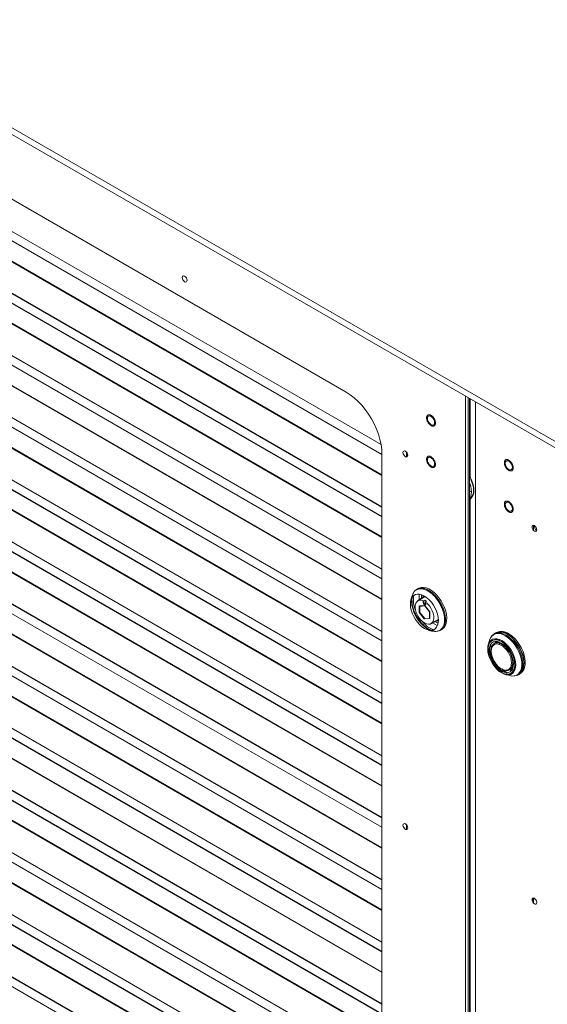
# Paper-space layout '_Isometric' of a CAD drawing. Header units: millimetres. Extents: x -1342 to 1339, y -551 to 2740.
# Tile 27 of 90: x -491 to -179, y 738 to 1320. Entities that reach past the tile are written whole.
import ezdxf

# ---------------------------------------------------------------- set-up
doc = ezdxf.new("R2010")
doc.units = ezdxf.units.MM

psp = doc.layouts.new('_Isometric')

# ---------------------------------------------------------------- linework, layer by layer
at = {"color": 144, "linetype": 'Continuous', "lineweight": 18}
for p, q in [((-988.54, 1540.57), (514.77, 672.73)), ((-988.54, 1536.68), (514.77, 668.84)), ((-298.06, 1099.76), (-701.11, 1332.44)), ((-277.38, 1068.78), (-720.62, 1324.66)), ((-722.32, 1320.07), (-276.85, 1062.9)), ((-722.32, 1271.01), (-276.85, 1013.85)), ((-276.85, 994.96), (-722.32, 1252.13)), ((-722.32, 1246.55), (-276.85, 989.38)), ((-276.85, 977.23), (-722.32, 1234.4)), ((-722.32, 1234.26), (-276.85, 977.09)), ((-276.85, 958.2), (-722.32, 1215.37)), ((-722.32, 1209.79), (-276.85, 952.63)), ((-276.85, 921.44), (-722.32, 1178.61)), ((-722.32, 1160.74), (-276.85, 903.57)), ((-276.85, 884.69), (-722.32, 1141.85)), ((-276.85, 866.95), (-722.32, 1124.12)), ((-722.32, 1099.52), (-276.85, 842.35)), ((-227.42, -3.69), (-227.42, 1097.3)), ((-225.97, -2.85), (-225.97, 1096.46)), ((-225.01, -2.3), (-225.01, 1095.91)), ((-225.01, 1095.71), (-224.62, 1095.49)), ((-224.62, 1049.96), (-224.62, 1095.68)), ((-225.01, 1091.41), (-224.62, 1091.18)), ((-221.62, 1093.95), (-221.62, -7.04)), ((-276.85, 830.19), (-722.32, 1087.36)), ((-722.32, 1087.22), (-276.85, 830.06)), ((-224.62, 1078.34), (-225.01, 1078.57)), ((-225.01, 1078.4), (-224.62, 1078.17)), ((-225.01, 1078.4), (-224.62, 1078.17)), ((-225.01, 1069.9), (-224.62, 1069.68)), ((-225.01, 1068.41), (-224.62, 1068.18)), ((-722.32, 1062.76), (-276.85, 805.59)), ((-276.85, 95.42), (-276.85, 1063.02)), ((-225.01, 1058.14), (-224.62, 1057.91)), ((-225.01, 1057.77), (-224.62, 1057.54)), ((-276.85, 793.44), (-722.32, 1050.61)), ((-225.01, 1047.68), (-224.16, 1048.17)), ((-224.16, 1037.14), (-225.01, 1036.65)), ((-276.85, 774.41), (-722.32, 1031.58)), ((-225.01, 1035.66), (-224.62, 1035.88)), ((-225.01, 1033.15), (-224.62, 1032.92)), ((-225.01, 1031.65), (-224.62, 1031.43)), ((-224.62, 6.78), (-224.62, 1035.88)), ((-225.01, 1029.09), (-224.62, 1028.86)), ((-225.01, 1022.2), (-224.62, 1021.97)), ((-187.23, 1020.54), (-187.78, 1020.86)), ((-187.23, 1020.98), (-187.23, 1017.92)), ((-276.85, 756.68), (-722.32, 1013.85)), ((-722.32, 1013.71), (-276.85, 756.54)), ((-225.01, 1017.89), (-224.62, 1017.66)), ((-225.01, 1017.72), (-224.62, 1017.49)), ((-225.01, 1004.88), (-224.62, 1004.66)), ((-225.01, 1004.88), (-224.62, 1004.66)), ((-225.01, 1002.27), (-224.62, 1002.04)), ((-225.01, 1002.27), (-224.62, 1002.04)), ((-225.01, 1001.39), (-224.62, 1001.17)), ((-225.01, 1000.58), (-224.62, 1000.35)), ((-225.01, 996.98), (-224.62, 996.76)), ((-225.01, 996.17), (-224.62, 995.94)), ((-225.01, 994.7), (-224.62, 994.47)), ((-225.01, 985.44), (-224.62, 985.21)), ((-255.44, 983.63), (-256.23, 983.17)), ((-254.84, 980.14), (-254.84, 976.81)), ((-253.39, 977.65), (-253.39, 979.9)), ((-252.72, 979.49), (-252.39, 978.24)), ((-244.42, 978.2), (-245.86, 979.03)), ((-225.01, 981.13), (-224.62, 980.91)), ((-722.32, 976.95), (-276.85, 719.78)), ((-259.31, 977.52), (-259.41, 976.46)), ((-259, 978.23), (-259.13, 976.76)), ((-254.45, 973.24), (-254.45, 969.43)), ((-251.56, 976.66), (-252.12, 976.33)), ((-252.12, 976.33), (-252.12, 975.1)), ((-251.06, 975.21), (-252.01, 974.66)), ((-251.71, 973.52), (-248.78, 969.88)), ((-251.08, 974.33), (-251.06, 974.48)), ((-250.49, 976.05), (-251.06, 975.72)), ((-251.06, 975.54), (-251.06, 974.32)), ((-254.45, 969.43), (-251.59, 965.87)), ((-248.79, 969.88), (-248.79, 966.01)), ((-240.63, 969.98), (-240.63, 971.64)), ((-225.01, 968.12), (-224.62, 967.9)), ((-248.73, 965.87), (-251.73, 965.6)), ((-247.04, 963.3), (-244.16, 961.64)), ((-243.65, 963.02), (-245.59, 964.14)), ((-276.85, 700.9), (-722.32, 958.06)), ((-242.23, 958.92), (-241.44, 959.38)), ((-225.01, 959.63), (-224.62, 959.4)), ((-225.01, 958.13), (-224.62, 957.91)), ((-209.01, 957.64), (-209.72, 957.23)), ((-722.32, 952.49), (-276.85, 695.32)), ((-213.34, 952.83), (-214.03, 950.32)), ((-212.42, 952.96), (-212.55, 952.17)), ((-209.22, 951.74), (-210.4, 951.06)), ((-209.86, 952.31), (-209.86, 951.55)), ((-209.79, 951.59), (-209.79, 952.32)), ((-209.15, 952.32), (-209.15, 951.96)), ((-209.12, 951.98), (-209.12, 952.32)), ((-208.24, 953.67), (-209.09, 953.18)), ((-207.67, 953.5), (-207.67, 952.83)), ((-225.01, 944.37), (-224.62, 944.15)), ((-225.01, 944.2), (-224.62, 943.98)), ((-276.85, 683.16), (-722.32, 940.33)), ((-199.69, 938.07), (-200.36, 938.32)), ((-203.86, 932.7), (-201.34, 932.05)), ((-201.4, 935.47), (-200.22, 936.16)), ((-200.71, 935.7), (-200.05, 935.32)), ((-200.01, 935.38), (-200.64, 935.74)), ((-198.87, 935.29), (-199.4, 935.27)), ((-199.06, 935.21), (-198.76, 935.39)), ((-198.68, 935.38), (-198.92, 935.52)), ((-198.06, 936.04), (-198.91, 935.55)), ((-198.76, 935.39), (-198.28, 935.39)), ((-195.72, 932.98), (-195.01, 933.39)), ((-225.01, 931.37), (-224.62, 931.14)), ((-225.01, 927.88), (-224.62, 927.65)), ((-225.01, 927.06), (-224.62, 926.83)), ((-276.85, 664.14), (-722.32, 921.31)), ((-225.01, 922.87), (-224.62, 922.65)), ((-225.01, 921.38), (-224.62, 921.15)), ((-722.32, 903.43), (-276.85, 646.27)), ((-225.01, 907.61), (-224.62, 907.39)), ((-225.01, 907.45), (-224.62, 907.22)), ((-225.01, 894.61), (-224.62, 894.38)), ((-225.01, 894.61), (-224.62, 894.38)), ((-224.62, 888.99), (-225.01, 889.21)), ((-225.01, 886.11), (-224.62, 885.89)), ((-225.01, 884.62), (-224.62, 884.39)), ((-225.01, 884.18), (-224.62, 883.95)), ((-225.01, 883.56), (-224.62, 883.34)), ((-225.01, 882.26), (-224.62, 882.03)), ((-722.32, 878.97), (-276.85, 621.8)), ((-225.01, 879.05), (-224.62, 878.82)), ((-225.01, 873.67), (-224.62, 873.44)), ((-225.01, 870.86), (-224.62, 870.63)), ((-224.62, 857.79), (-225.01, 858.02)), ((-225.01, 857.85), (-224.62, 857.62)), ((-225.01, 857.85), (-224.62, 857.62)), ((-224.62, 854.41), (-225.01, 854.63)), ((-225.01, 854.49), (-224.62, 854.27)), ((-225.01, 853.88), (-224.62, 853.65)), ((-225.01, 853.21), (-224.62, 852.98)), ((-225.01, 849.8), (-224.62, 849.57)), ((-225.01, 846.65), (-224.62, 846.42)), ((-262.44, 843.07), (-262.44, 840.92)), ((-225.01, 838.33), (-224.62, 838.11)), ((-225.01, 837.66), (-224.62, 837.44)), ((-225.01, 837.05), (-224.62, 836.82)), ((-225.01, 834.1), (-224.62, 833.87)), ((-224.62, 821.04), (-225.01, 821.26)), ((-225.01, 821.09), (-224.62, 820.87)), ((-225.01, 818.48), (-224.62, 818.25)), ((-225.01, 814.88), (-224.62, 814.65)), ((-225.01, 812.81), (-224.62, 812.58)), ((-225.01, 811.89), (-224.62, 811.66)), ((-225.01, 811.1), (-224.62, 810.88)), ((-224.62, 810.47), (-225.01, 810.69)), ((-225.01, 810.65), (-224.62, 810.43)), ((-225.01, 802.14), (-224.62, 801.91)), ((-225.01, 801.65), (-224.62, 801.42)), ((-225.01, 800.89), (-224.62, 800.67)), ((-225.01, 798.45), (-224.62, 798.22)), ((-188.12, 799.79), (-187.23, 799.28)), ((-187.23, 799.45), (-188.08, 799.94)), ((-187.23, 800.51), (-187.23, 797.46)), ((-225.01, 797.34), (-224.62, 797.11)), ((-224.62, 784.28), (-225.01, 784.5)), ((-224.62, 778.71), (-225.01, 778.94)), ((-225.01, 778.12), (-224.62, 777.9)), ((-225.01, 776.05), (-224.62, 775.82)), ((-225.01, 774.53), (-224.62, 774.31)), ((-225.01, 774.15), (-224.62, 773.92)), ((-225.01, 773.9), (-224.62, 773.67)), ((-225.01, 773.9), (-224.62, 773.68)), ((-225.01, 765.38), (-224.62, 765.15)), ((-225.01, 764.89), (-224.62, 764.66)), ((-225.01, 764.14), (-224.62, 763.91)), ((-225.01, 761.83), (-224.62, 761.6)), ((-225.01, 761.83), (-224.62, 761.6)), ((-225.01, 760.58), (-224.62, 760.36)), ((-224.62, 747.52), (-225.01, 747.74)), ((-225.01, 747.58), (-224.62, 747.35)), ((-225.01, 744.09), (-224.62, 743.86)), ((-225.01, 743.27), (-224.62, 743.04)), ((-224.62, 741.95), (-225.01, 742.18)), ((-224.62, 740.05), (-225.01, 740.28)), ((-225.01, 739.29), (-224.62, 739.06)), ((-225.01, 738.37), (-224.62, 738.14)), ((-225.01, 738.37), (-224.62, 738.14))]:
    psp.add_line(p, q, dxfattribs=at)
at = {"color": 7, "linetype": 'Continuous', "lineweight": 25}
for p, q in [((-276.85, 1050.74), (-722.32, 1307.91)), ((-722.32, 1307.77), (-276.85, 1050.6)), ((-276.85, 1031.72), (-722.32, 1288.89)), ((-722.32, 1283.31), (-276.85, 1026.14)), ((-276.85, 1013.98), (-722.32, 1271.15)), ((-276.85, 940.47), (-722.32, 1197.64)), ((-722.32, 1197.5), (-276.85, 940.33)), ((-722.32, 1173.04), (-276.85, 915.87)), ((-276.85, 903.71), (-722.32, 1160.88)), ((-722.32, 1136.28), (-276.85, 879.11)), ((-722.32, 1123.98), (-276.85, 866.81)), ((-276.85, 847.93), (-722.32, 1105.1)), ((-225.01, 1094.9), (-224.62, 1094.67)), ((-225.01, 1091.24), (-224.62, 1091.01)), ((-276.85, 811.17), (-722.32, 1068.34)), ((-262.44, 1063.62), (-262.44, 1061.38)), ((-225.01, 1058.95), (-224.62, 1058.73)), ((-722.32, 1050.47), (-276.85, 793.3)), ((-722.32, 1026), (-276.85, 768.84)), ((-225.01, 1021.38), (-224.62, 1021.15)), ((-224.62, 1004.83), (-225.01, 1005.05)), ((-224.62, 1002.21), (-225.01, 1002.44)), ((-276.85, 737.65), (-722.32, 994.82)), ((-722.32, 989.25), (-276.85, 732.08)), ((-225.01, 984.62), (-224.62, 984.4)), ((-259.06, 979.24), (-259.75, 976.72)), ((-251.3, 978.86), (-255.63, 976.36)), ((-276.85, 719.92), (-722.32, 977.09)), ((-254.74, 973.34), (-251.73, 973.61)), ((-254.74, 969.34), (-254.74, 973.34)), ((-254.51, 973.23), (-251.68, 973.48)), ((-252.4, 975.1), (-252.4, 976.31)), ((-251.73, 973.61), (-248.73, 969.87)), ((-251.73, 965.6), (-254.74, 969.34)), ((-248.73, 969.87), (-248.73, 965.87)), ((-224.62, 968.07), (-225.01, 968.29)), ((-225.01, 968.12), (-224.62, 967.9)), ((-247.83, 962.85), (-243.5, 965.35)), ((-249.58, 959.1), (-247.05, 958.44)), ((-209.76, 957.21), (-210.56, 956.73)), ((-208.63, 952.26), (-210.12, 951.4)), ((-206.97, 953.22), (-207.66, 952.82)), ((-225.01, 948.68), (-224.62, 948.45)), ((-225.01, 947.86), (-224.62, 947.64)), ((-722.32, 940.19), (-276.85, 683.02)), ((-200.97, 935.55), (-199.48, 936.41)), ((-198.51, 936.97), (-197.82, 937.37)), ((-196.57, 932.5), (-195.76, 932.96)), ((-722.32, 915.73), (-276.85, 658.56)), ((-225.01, 911.92), (-224.62, 911.7)), ((-225.01, 911.1), (-224.62, 910.88)), ((-276.85, 646.4), (-722.32, 903.57)), ((-224.62, 894.55), (-225.01, 894.78)), ((-225.01, 888.23), (-224.62, 888)), ((-276.85, 627.38), (-722.32, 884.55)), ((-225.01, 873.8), (-224.62, 873.58)), ((-225.01, 870.69), (-224.62, 870.46)), ((-225.01, 844.96), (-224.62, 844.73)), ((-225.01, 833.93), (-224.62, 833.7)), ((-225.01, 821.09), (-224.62, 820.87)), ((-224.62, 813.57), (-225.01, 813.79)), ((-225.01, 810.66), (-224.62, 810.43)), ((-225.01, 802.14), (-224.62, 801.91)), ((-225.01, 798.59), (-224.62, 798.36)), ((-188.12, 799.79), (-187.23, 799.28)), ((-225.01, 797.17), (-224.62, 796.95)), ((-225.01, 784.33), (-224.62, 784.11)), ((-225.01, 780.84), (-224.62, 780.62)), ((-225.01, 780.03), (-224.62, 779.8)), ((-224.62, 776.81), (-225.01, 777.03)), ((-225.01, 775.13), (-224.62, 774.9)), ((-225.01, 774.96), (-224.62, 774.73)), ((-225.01, 765.38), (-224.62, 765.15)), ((-225.01, 747.58), (-224.62, 747.35)), ((-225.01, 741.19), (-224.62, 740.97))]:
    psp.add_line(p, q, dxfattribs=at)
at = {"color": 144, "linetype": 'Continuous', "lineweight": 18, "flags": 128}
for points in [[(-392.11, 1165.94), (-392.21, 1166.62), (-392.52, 1167.33), (-392.98, 1167.95), (-393.52, 1168.39), (-394.06, 1168.57), (-394.52, 1168.48), (-394.83, 1168.13), (-394.93, 1167.57), (-394.83, 1166.88), (-394.52, 1166.18), (-394.06, 1165.56), (-393.52, 1165.12), (-392.98, 1164.93), (-392.52, 1165.02), (-392.21, 1165.37), (-392.11, 1165.94)], [(-298.06, 1099.76), (-295.69, 1098.24), (-293.34, 1096.42), (-291.05, 1094.34), (-288.86, 1092.02), (-286.77, 1089.49), (-284.83, 1086.78), (-283.06, 1083.93), (-281.48, 1080.97), (-280.1, 1077.93), (-278.95, 1074.86), (-278.04, 1071.8), (-277.38, 1068.78), (-276.98, 1065.84), (-276.85, 1063.02)], [(-249.98, 1084.25), (-249.85, 1085.02), (-249.48, 1085.54), (-248.92, 1085.76), (-248.22, 1085.65), (-247.49, 1085.23), (-246.79, 1084.54), (-246.23, 1083.67), (-245.86, 1082.72), (-245.73, 1081.8), (-245.86, 1081.04), (-246.23, 1080.52), (-246.79, 1080.29), (-247.49, 1080.4), (-248.22, 1080.83), (-248.92, 1081.52), (-249.48, 1082.39), (-249.85, 1083.34), (-249.98, 1084.25)], [(-261.61, 1062.39), (-261.72, 1063.08), (-262.02, 1063.78), (-262.48, 1064.4), (-263.02, 1064.84), (-263.56, 1065.03), (-264.02, 1064.94), (-264.33, 1064.59), (-264.44, 1064.02), (-264.33, 1063.34), (-264.02, 1062.63), (-263.56, 1062.01), (-263.02, 1061.57), (-262.48, 1061.39), (-262.02, 1061.47), (-261.72, 1061.83), (-261.61, 1062.39)], [(-249.98, 1059.76), (-249.85, 1060.52), (-249.48, 1061.05), (-248.92, 1061.27), (-248.22, 1061.16), (-247.49, 1060.73), (-246.79, 1060.04), (-246.23, 1059.17), (-245.86, 1058.22), (-245.73, 1057.31), (-245.86, 1056.54), (-246.23, 1056.02), (-246.79, 1055.8), (-247.49, 1055.91), (-248.22, 1056.33), (-248.92, 1057.02), (-249.48, 1057.9), (-249.85, 1058.85), (-249.98, 1059.76)], [(-199.77, 1055.27), (-199.9, 1056.18), (-200.27, 1057.13), (-200.83, 1058), (-201.53, 1058.7), (-202.26, 1059.12), (-202.95, 1059.23), (-203.52, 1059.01), (-203.89, 1058.48), (-204.02, 1057.72), (-203.89, 1056.81), (-203.52, 1055.86), (-202.95, 1054.99), (-202.26, 1054.3), (-201.53, 1053.87), (-200.83, 1053.76), (-200.27, 1053.98), (-199.9, 1054.51), (-199.77, 1055.27)], [(-225.01, 1036.97), (-224.9, 1037.13), (-224.38, 1038.18), (-224.06, 1039.44), (-223.95, 1040.86), (-224.06, 1042.4), (-224.38, 1044.02), (-224.9, 1045.68), (-225.01, 1045.97)], [(-199.77, 1030.77), (-199.9, 1031.69), (-200.27, 1032.64), (-200.83, 1033.51), (-201.53, 1034.2), (-202.26, 1034.62), (-202.95, 1034.73), (-203.52, 1034.51), (-203.89, 1033.99), (-204.02, 1033.22), (-203.89, 1032.31), (-203.52, 1031.36), (-202.95, 1030.49), (-202.26, 1029.8), (-201.53, 1029.37), (-200.83, 1029.27), (-200.27, 1029.49), (-199.9, 1030.01), (-199.77, 1030.77)], [(-188.14, 1019.98), (-188.03, 1020.54), (-187.73, 1020.89), (-187.27, 1020.98), (-186.73, 1020.8), (-186.19, 1020.36), (-185.73, 1019.74), (-185.42, 1019.03), (-185.31, 1018.35), (-185.42, 1017.78), (-185.73, 1017.43), (-186.19, 1017.34), (-186.73, 1017.53), (-187.27, 1017.97), (-187.73, 1018.59), (-188.03, 1019.29), (-188.14, 1019.98)], [(-251.77, 960.02), (-250.33, 959.34), (-248.94, 958.96), (-247.63, 958.91), (-246.45, 959.19), (-245.43, 959.78), (-244.6, 960.66), (-243.99, 961.82), (-243.61, 963.22), (-243.49, 964.8), (-243.61, 966.54), (-243.99, 968.36), (-244.6, 970.22), (-245.43, 972.07), (-246.45, 973.84), (-247.63, 975.47), (-248.94, 976.93), (-250.33, 978.17), (-251.77, 979.14), (-253.21, 979.83), (-254.6, 980.2), (-255.91, 980.25), (-257.09, 979.98), (-258.11, 979.39), (-258.94, 978.5), (-259.55, 977.34), (-259.92, 975.95), (-260.05, 974.36), (-259.92, 972.63), (-259.55, 970.8), (-258.94, 968.94), (-258.11, 967.1), (-257.09, 965.33), (-255.91, 963.69), (-254.6, 962.23), (-253.21, 961), (-251.77, 960.02)], [(-241.44, 959.38), (-241.3, 959.46), (-240.3, 960.31), (-239.5, 961.44), (-238.94, 962.83), (-238.62, 964.45), (-238.55, 966.25), (-238.74, 968.19), (-239.19, 970.21), (-239.87, 972.27), (-240.78, 974.31), (-241.88, 976.27), (-243.15, 978.11), (-244.56, 979.78), (-246.08, 981.23), (-247.65, 982.44), (-249.24, 983.36), (-250.81, 983.97), (-252.32, 984.26), (-253.74, 984.22), (-255.01, 983.85), (-256.11, 983.16), (-256.34, 982.96)], [(-252.3, 978.28), (-252.36, 978.73), (-252.42, 979.49)], [(-251.06, 975.54), (-249.9, 974.56), (-248.83, 973.35), (-247.9, 971.97), (-247.14, 970.47), (-246.59, 968.94), (-246.28, 967.44), (-246.23, 966.04), (-246.43, 964.8), (-246.87, 963.79), (-247.54, 963.04), (-248.41, 962.6), (-249.43, 962.49), (-250.55, 962.7), (-251.73, 963.24), (-252.91, 964.06), (-254.04, 965.15), (-255.06, 966.44), (-255.92, 967.88), (-256.59, 969.4), (-257.04, 970.93), (-257.24, 972.39), (-257.18, 973.73), (-256.87, 974.88), (-256.33, 975.78), (-255.57, 976.4), (-254.63, 976.7), (-253.56, 976.67), (-252.4, 976.31)], [(-251.06, 974.32), (-251.11, 974.05), (-251.26, 973.89), (-251.48, 973.84), (-251.73, 973.93), (-251.99, 974.14), (-252.21, 974.43), (-252.35, 974.77), (-252.4, 975.1)], [(-252.12, 975.1), (-252.08, 974.84), (-251.97, 974.57), (-251.79, 974.34), (-251.59, 974.18), (-251.39, 974.11), (-251.22, 974.14)], [(-243.51, 964.07), (-244.14, 964.5), (-244.5, 964.77)], [(-248.44, 960.07), (-246.86, 959.3), (-246.49, 959.17)], [(-242.65, 958.89), (-242.5, 958.93), (-242.26, 959.01)], [(-203.92, 955.69), (-205.49, 956.45), (-207.02, 956.89), (-208.46, 957.02), (-209.79, 956.81), (-210.97, 956.29), (-211.96, 955.46), (-212.74, 954.34), (-213.3, 952.96), (-213.34, 952.83)], [(-212.06, 955.34), (-211.66, 955.83), (-210.66, 956.67), (-209.47, 957.2), (-208.12, 957.41), (-206.66, 957.29), (-205.11, 956.83), (-203.52, 956.07)], [(-210.78, 956.4), (-210.39, 956.76), (-210.15, 956.95)], [(-209.76, 957.21), (-209.28, 957.45), (-208.01, 957.82), (-206.6, 957.86), (-205.09, 957.57), (-203.52, 956.96), (-201.92, 956.04), (-200.35, 954.84), (-198.84, 953.38), (-197.43, 951.71), (-196.15, 949.87), (-195.05, 947.91), (-194.15, 945.87), (-193.46, 943.82), (-193.02, 941.79), (-192.83, 939.86), (-192.89, 938.05), (-193.21, 936.44), (-193.78, 935.04), (-194.57, 933.91), (-195.58, 933.07), (-195.76, 932.96)], [(-195.01, 933.39), (-194.87, 933.47), (-193.87, 934.32), (-193.07, 935.45), (-192.5, 936.84), (-192.18, 938.46), (-192.12, 940.26), (-192.31, 942.2), (-192.76, 944.22), (-193.44, 946.28), (-194.34, 948.32), (-195.45, 950.28), (-196.72, 952.12), (-198.13, 953.79), (-199.64, 955.25), (-201.22, 956.45), (-202.81, 957.37), (-204.38, 957.98), (-205.89, 958.27), (-207.3, 958.23), (-208.58, 957.86), (-209.01, 957.64)], [(-201.34, 932.05), (-200.1, 931.83), (-198.7, 931.87), (-197.45, 932.23), (-196.36, 932.91), (-195.47, 933.89), (-194.79, 935.14), (-194.36, 936.63), (-194.17, 938.32), (-194.23, 940.17), (-194.54, 942.13), (-195.1, 944.15), (-195.89, 946.18), (-196.88, 948.16), (-198.06, 950.04), (-199.39, 951.78), (-200.83, 953.32), (-202.36, 954.64), (-203.92, 955.69)], [(-203.52, 956.07), (-201.94, 955), (-200.39, 953.67), (-198.93, 952.1), (-197.58, 950.34), (-196.39, 948.44), (-195.38, 946.43), (-194.59, 944.38), (-194.02, 942.33), (-193.7, 940.35), (-193.64, 938.48), (-193.83, 936.76), (-194.27, 935.25), (-194.96, 933.98), (-195.86, 932.99), (-196.96, 932.3), (-198.24, 931.93), (-198.53, 931.9)], [(-206.04, 952.75), (-204.61, 951.77), (-203.21, 950.54), (-201.9, 949.08), (-200.72, 947.44), (-199.7, 945.67), (-198.87, 943.83), (-198.26, 941.97), (-197.89, 940.14), (-197.76, 938.41), (-197.89, 936.82), (-198.26, 935.43), (-198.87, 934.27), (-199.7, 933.38), (-200.72, 932.79), (-201.9, 932.52), (-203.21, 932.57), (-204.61, 932.94), (-206.04, 933.63), (-207.48, 934.6), (-208.88, 935.84), (-210.18, 937.3), (-211.37, 938.94), (-212.39, 940.7), (-213.21, 942.55), (-213.82, 944.41), (-214.2, 946.23), (-214.32, 947.97), (-214.2, 949.55), (-213.82, 950.95), (-213.21, 952.11), (-212.39, 952.99), (-211.37, 953.58), (-210.18, 953.86), (-208.88, 953.81), (-207.48, 953.43), (-206.04, 952.75)], [(-206.25, 952.16), (-207.66, 952.82), (-209.02, 953.18), (-210.29, 953.2), (-211.44, 952.9), (-212.41, 952.29), (-213.19, 951.38), (-213.74, 950.2), (-214.06, 948.79), (-214.12, 947.2), (-213.93, 945.47), (-213.5, 943.67), (-212.83, 941.85), (-211.95, 940.07), (-210.88, 938.38), (-209.67, 936.85), (-208.35, 935.51), (-206.96, 934.42), (-205.55, 933.6), (-204.16, 933.09), (-202.84, 932.9), (-201.63, 933.04), (-200.56, 933.5), (-199.68, 934.26), (-199.01, 935.31), (-198.58, 936.61), (-198.39, 938.12), (-198.45, 939.78), (-198.77, 941.55), (-199.32, 943.37), (-200.1, 945.18), (-201.07, 946.92), (-202.22, 948.54), (-203.49, 949.98), (-204.85, 951.2), (-206.25, 952.16)], [(-213.61, 951.44), (-213.62, 951.37), (-213.68, 950.37)], [(-199.08, 938.92), (-199.21, 937.43), (-199.59, 936.14), (-200.22, 935.1), (-201.06, 934.35), (-202.09, 933.91), (-203.27, 933.8), (-204.56, 934.03), (-205.91, 934.59), (-207.28, 935.45), (-208.6, 936.59), (-209.84, 937.96), (-210.95, 939.51), (-211.9, 941.2), (-212.63, 942.95), (-213.14, 944.71), (-213.4, 946.4), (-213.4, 947.98), (-213.14, 949.38), (-212.63, 950.55), (-211.9, 951.45), (-210.95, 952.04), (-209.84, 952.31), (-208.6, 952.25), (-207.28, 951.86), (-205.91, 951.15), (-204.56, 950.14), (-203.27, 948.88), (-202.09, 947.41), (-201.06, 945.79), (-200.22, 944.06), (-199.59, 942.3), (-199.21, 940.57), (-199.08, 938.92)], [(-213.4, 951.01), (-213.34, 951.69), (-213.31, 951.97)], [(-200.24, 939.6), (-200.38, 941.11), (-200.76, 942.72), (-201.39, 944.34), (-202.23, 945.9), (-203.25, 947.34), (-204.4, 948.59), (-205.63, 949.6), (-206.88, 950.33), (-208.11, 950.74), (-209.26, 950.81), (-210.28, 950.54), (-211.12, 949.95), (-211.75, 949.06), (-212.13, 947.9), (-212.27, 946.53), (-212.13, 945.02), (-211.75, 943.41), (-211.12, 941.79), (-210.28, 940.23), (-209.26, 938.79), (-208.11, 937.54), (-206.88, 936.53), (-205.63, 935.8), (-204.4, 935.39), (-203.25, 935.32), (-202.23, 935.59), (-201.39, 936.18), (-200.76, 937.07), (-200.38, 938.23), (-200.24, 939.6)], [(-212.26, 946.73), (-212.23, 947.67), (-211.97, 948.97), (-211.47, 950.05), (-210.73, 950.84), (-209.8, 951.33), (-208.7, 951.48), (-207.5, 951.3), (-206.22, 950.79), (-204.94, 949.98), (-203.69, 948.88), (-202.54, 947.56), (-201.52, 946.06), (-200.68, 944.45), (-200.05, 942.79), (-199.67, 941.15), (-199.54, 939.6), (-199.54, 939.6)], [(-209.29, 953.86), (-209.54, 953.53), (-209.73, 953.23)], [(-207.41, 950.54), (-207.33, 951.12), (-207.3, 951.25)], [(-206.15, 949.94), (-206.09, 950.25), (-205.98, 950.66)], [(-199.54, 939.6), (-199.67, 938.19), (-200.05, 936.99), (-200.68, 936.06), (-201.52, 935.41), (-202.54, 935.09), (-203.69, 935.1), (-204.94, 935.45), (-206.08, 936.03)], [(-199.54, 939.51), (-199.95, 939.61), (-200.25, 939.72)], [(-202.93, 933.8), (-204.31, 934.74), (-205.51, 935.75)], [(-203.65, 932.98), (-203.14, 932.72), (-202.68, 932.51)], [(-202.07, 932.5), (-202.73, 932.8), (-202.94, 932.9)], [(-200.77, 932.77), (-201.13, 932.91), (-201.52, 933.07)], [(-196.18, 932.75), (-196.77, 932.53), (-196.97, 932.48)], [(-261.61, 841.92), (-261.72, 842.61), (-262.02, 843.32), (-262.48, 843.94), (-263.02, 844.37), (-263.56, 844.56), (-264.02, 844.47), (-264.33, 844.12), (-264.44, 843.56), (-264.33, 842.87), (-264.02, 842.16), (-263.56, 841.54), (-263.02, 841.11), (-262.48, 840.92), (-262.02, 841.01), (-261.72, 841.36), (-261.61, 841.92)], [(-188.14, 799.51), (-188.03, 800.08), (-187.73, 800.43), (-187.27, 800.52), (-186.73, 800.33), (-186.19, 799.89), (-185.73, 799.27), (-185.42, 798.57), (-185.31, 797.88), (-185.42, 797.32), (-185.73, 796.96), (-186.19, 796.88), (-186.73, 797.06), (-187.27, 797.5), (-187.73, 798.12), (-188.03, 798.83), (-188.14, 799.51)]]:
    psp.add_lwpolyline(points, dxfattribs=at)
at = {"color": 7, "linetype": 'Continuous', "lineweight": 25, "flags": 128}
for points in [[(-224.16, 1037.14), (-223.45, 1037.97), (-222.93, 1039.02), (-222.61, 1040.28), (-222.5, 1041.69), (-222.61, 1043.24), (-222.93, 1044.86), (-223.45, 1046.52), (-224.16, 1048.17)], [(-210.15, 956.95), (-210.39, 956.76), (-210.78, 956.4)], [(-195.72, 932.98), (-195.58, 933.07), (-194.57, 933.91), (-193.78, 935.04), (-193.21, 936.44), (-192.89, 938.05), (-192.83, 939.86), (-193.02, 941.79), (-193.46, 943.82), (-194.15, 945.87), (-195.05, 947.91), (-196.15, 949.87), (-197.43, 951.71), (-198.84, 953.38), (-200.35, 954.84), (-201.92, 956.04), (-203.52, 956.96), (-205.09, 957.57), (-206.6, 957.86), (-208.01, 957.82), (-209.28, 957.45), (-209.72, 957.23)], [(-205.51, 935.75), (-204.31, 934.74), (-202.93, 933.8)], [(-201.52, 933.07), (-201.13, 932.91), (-200.77, 932.77)], [(-199.19, 934.97), (-198.84, 934.99), (-198.43, 935.04)], [(-196.97, 932.48), (-196.77, 932.53), (-196.18, 932.75)]]:
    psp.add_lwpolyline(points, dxfattribs=at)
at = {"color": 144, "linetype": 'Continuous', "lineweight": 18}
for centre, radius, start, end in [((-220.47, 1050.07), 4.16, 181.58949, 207.21513), ((-223.26, 1046.99), 6.18, 253.48631, 263.54056), ((-222.99, 1036), 1.64, 135.85627, 184.03674), ((-179.22, 1023.5), 8.39, 197.4786, 222.51602), ((-241.65, 977.13), 16.65, 172.28917, 203.56546), ((-254.52, 973.5), 0.272, 216.16175, 271.19367), ((-251.59, 973.6), 0.147, 176.13654, 215.74382), ((-254.68, 970.01), 7.34, 55.21998, 64.78539), ((-251.03, 974.4), 0.0873, 110.78342, 249.21658), ((-254.85, 970.13), 0.803, 277.7374, 299.13436), ((-248.75, 969.94), 0.0704, 237.79831, 285.41311), ((-238.75, 976), 18.65, 217.72791, 238.66899), ((-251.4, 965.6), 0.333, 125.12386, 179.6237), ((-248.54, 966.03), 0.244, 182.514, 220.5912), ((-196.05, 951.01), 16.57, 181.49605, 192.6734), ((-208.15, 947.93), 3.92, 54.81462, 139.19412), ((-205.92, 950.97), 4.27, 137.88654, 148.13957), ((-191.4, 951.64), 22.45, 191.05848, 228.93615), ((-191.31, 951.69), 22.22, 187.88798, 232.10664), ((-202.99, 938.99), 3.92, 280.80257, 5.17795)]:
    psp.add_arc(centre, radius, start, end, dxfattribs=at)
at = {"color": 7, "linetype": 'Continuous', "lineweight": 25}
for centre, radius, start, end in [((-252.26, 975.37), 0.307, 242.60967, 297.39033), ((-196.05, 951.01), 16.57, 181.49605, 192.6734), ((-199.24, 939.41), 4.27, 271.85471, 282.10843)]:
    psp.add_arc(centre, radius, start, end, dxfattribs=at)
at = {"color": 144, "linetype": 'Continuous', "lineweight": 18}
for points, knots in [([(-245.25, 1081.52), (-245.25, 1081.58), (-245.25, 1081.69), (-245.26, 1081.86), (-245.28, 1082.03), (-245.3, 1082.2), (-245.34, 1082.38), (-245.38, 1082.56), (-245.44, 1082.79), (-245.53, 1083.08), (-245.67, 1083.42), (-245.83, 1083.76), (-246.07, 1084.21), (-246.41, 1084.73), (-246.88, 1085.28), (-247.36, 1085.72), (-247.86, 1086.06), (-248.35, 1086.29), (-248.83, 1086.41), (-249.3, 1086.4), (-249.64, 1086.27), (-249.88, 1086.1), (-250.04, 1085.94), (-250.18, 1085.76), (-250.28, 1085.55), (-250.37, 1085.32), (-250.42, 1085.08), (-250.46, 1084.82), (-250.46, 1084.63), (-250.46, 1084.53)], [0, 0, 0, 0, 0.017277, 0.03443, 0.05151, 0.068566, 0.085649, 0.10281, 0.120098, 0.152252, 0.184451, 0.217289, 0.250174, 0.315809, 0.38008, 0.440024, 0.500014, 0.559959, 0.619949, 0.68422, 0.749855, 0.782693, 0.815578, 0.847732, 0.879931, 0.910075, 0.939954, 0.969839, 1, 1, 1, 1]), ([(-250.46, 1084.53), (-250.46, 1084.48), (-250.46, 1084.37), (-250.45, 1084.2), (-250.43, 1084.03), (-250.41, 1083.86), (-250.37, 1083.68), (-250.33, 1083.5), (-250.27, 1083.27), (-250.18, 1082.98), (-250.04, 1082.64), (-249.88, 1082.3), (-249.64, 1081.85), (-249.3, 1081.32), (-248.83, 1080.78), (-248.35, 1080.33), (-247.86, 1080), (-247.36, 1079.77), (-246.88, 1079.65), (-246.41, 1079.66), (-246.07, 1079.79), (-245.83, 1079.95), (-245.67, 1080.11), (-245.53, 1080.3), (-245.43, 1080.51), (-245.35, 1080.74), (-245.29, 1080.98), (-245.25, 1081.24), (-245.25, 1081.43), (-245.25, 1081.52)], [0, 0, 0, 0, 0.017277, 0.03443, 0.05151, 0.068566, 0.085649, 0.10281, 0.120098, 0.152252, 0.184451, 0.217289, 0.250174, 0.315809, 0.38008, 0.440024, 0.500014, 0.559959, 0.619949, 0.68422, 0.749855, 0.782693, 0.815578, 0.847732, 0.879931, 0.910075, 0.939954, 0.969839, 1, 1, 1, 1]), ([(-262.13, 1063.94), (-262.18, 1063.91), (-262.32, 1063.82), (-262.43, 1063.7), (-262.46, 1063.57), (-262.33, 1063.45), (-262.12, 1063.32), (-261.93, 1063.21), (-261.81, 1063.14), (-261.72, 1063.09)], [0, 0, 0, 0, 0.085685, 0.258326, 0.453841, 0.679407, 0.841518, 0.876349, 1, 1, 1, 1]), ([(-245.25, 1057.03), (-245.25, 1057.08), (-245.25, 1057.19), (-245.26, 1057.36), (-245.28, 1057.53), (-245.3, 1057.7), (-245.34, 1057.88), (-245.38, 1058.06), (-245.44, 1058.29), (-245.53, 1058.58), (-245.67, 1058.92), (-245.83, 1059.26), (-246.07, 1059.71), (-246.41, 1060.24), (-246.88, 1060.78), (-247.36, 1061.23), (-247.86, 1061.56), (-248.35, 1061.79), (-248.83, 1061.91), (-249.3, 1061.9), (-249.64, 1061.78), (-249.88, 1061.61), (-250.04, 1061.45), (-250.18, 1061.26), (-250.28, 1061.05), (-250.37, 1060.82), (-250.42, 1060.58), (-250.46, 1060.32), (-250.46, 1060.13), (-250.46, 1060.04)], [0, 0, 0, 0, 0.017277, 0.03443, 0.05151, 0.068566, 0.085649, 0.10281, 0.120098, 0.152252, 0.184451, 0.217289, 0.250174, 0.315809, 0.38008, 0.440024, 0.500014, 0.559959, 0.619949, 0.68422, 0.749855, 0.782693, 0.815578, 0.847732, 0.879931, 0.910075, 0.939954, 0.969839, 1, 1, 1, 1]), ([(-250.46, 1060.04), (-250.46, 1059.98), (-250.46, 1059.87), (-250.45, 1059.71), (-250.43, 1059.53), (-250.41, 1059.36), (-250.37, 1059.18), (-250.33, 1059.01), (-250.27, 1058.77), (-250.18, 1058.48), (-250.04, 1058.14), (-249.88, 1057.8), (-249.64, 1057.35), (-249.3, 1056.83), (-248.83, 1056.28), (-248.35, 1055.84), (-247.86, 1055.5), (-247.36, 1055.27), (-246.88, 1055.15), (-246.41, 1055.16), (-246.07, 1055.29), (-245.83, 1055.46), (-245.67, 1055.62), (-245.53, 1055.8), (-245.43, 1056.01), (-245.35, 1056.24), (-245.29, 1056.49), (-245.25, 1056.75), (-245.25, 1056.93), (-245.25, 1057.03)], [0, 0, 0, 0, 0.017277, 0.03443, 0.05151, 0.068566, 0.085649, 0.10281, 0.120098, 0.152252, 0.184451, 0.217289, 0.250174, 0.315809, 0.38008, 0.440024, 0.500014, 0.559959, 0.619949, 0.68422, 0.749855, 0.782693, 0.815578, 0.847732, 0.879931, 0.910075, 0.939954, 0.969839, 1, 1, 1, 1]), ([(-199.42, 1056.01), (-199.43, 1056.07), (-199.46, 1056.19), (-199.52, 1056.37), (-199.58, 1056.55), (-199.65, 1056.73), (-199.72, 1056.91), (-199.8, 1057.09), (-199.91, 1057.32), (-200.07, 1057.6), (-200.27, 1057.92), (-200.48, 1058.22), (-200.79, 1058.61), (-201.21, 1059.03), (-201.73, 1059.43), (-202.23, 1059.7), (-202.72, 1059.85), (-203.17, 1059.88), (-203.59, 1059.79), (-203.95, 1059.57), (-204.19, 1059.28), (-204.34, 1058.98), (-204.42, 1058.73), (-204.47, 1058.46), (-204.5, 1058.18), (-204.51, 1057.89), (-204.49, 1057.6), (-204.44, 1057.3), (-204.4, 1057.09), (-204.37, 1056.98)], [0, 0, 0, 0, 0.0172769, 0.0344302, 0.0515097, 0.0685658, 0.085649, 0.1028097, 0.1200975, 0.1522516, 0.1844511, 0.2172894, 0.2501741, 0.3158091, 0.3800802, 0.4400244, 0.5000144, 0.5599587, 0.6199487, 0.6842198, 0.7498548, 0.7826931, 0.8155778, 0.8477318, 0.8799314, 0.9100752, 0.9399544, 0.9698393, 1, 1, 1, 1]), ([(-204.37, 1056.98), (-204.36, 1056.92), (-204.33, 1056.8), (-204.27, 1056.62), (-204.21, 1056.44), (-204.14, 1056.26), (-204.07, 1056.08), (-203.99, 1055.9), (-203.87, 1055.67), (-203.72, 1055.39), (-203.52, 1055.07), (-203.3, 1054.77), (-202.99, 1054.38), (-202.57, 1053.96), (-202.06, 1053.56), (-201.55, 1053.29), (-201.07, 1053.14), (-200.62, 1053.11), (-200.2, 1053.2), (-199.84, 1053.42), (-199.6, 1053.72), (-199.45, 1054.01), (-199.37, 1054.26), (-199.31, 1054.53), (-199.29, 1054.81), (-199.28, 1055.1), (-199.3, 1055.39), (-199.34, 1055.69), (-199.39, 1055.9), (-199.42, 1056.01)], [0, 0, 0, 0, 0.017277, 0.03443, 0.05151, 0.068566, 0.085649, 0.10281, 0.120098, 0.152252, 0.184451, 0.217289, 0.250174, 0.315809, 0.38008, 0.440024, 0.500014, 0.559959, 0.619949, 0.68422, 0.749855, 0.782693, 0.815578, 0.847732, 0.879931, 0.910075, 0.939954, 0.969839, 1, 1, 1, 1]), ([(-199.54, 1031.94), (-199.56, 1032), (-199.6, 1032.12), (-199.67, 1032.3), (-199.75, 1032.48), (-199.83, 1032.66), (-199.92, 1032.84), (-200.02, 1033.01), (-200.15, 1033.23), (-200.32, 1033.5), (-200.54, 1033.8), (-200.77, 1034.08), (-201.11, 1034.43), (-201.54, 1034.8), (-202.06, 1035.12), (-202.56, 1035.32), (-203.03, 1035.39), (-203.45, 1035.34), (-203.83, 1035.17), (-204.14, 1034.87), (-204.33, 1034.51), (-204.44, 1034.17), (-204.48, 1033.9), (-204.51, 1033.6), (-204.5, 1033.3), (-204.47, 1033), (-204.42, 1032.69), (-204.35, 1032.38), (-204.28, 1032.16), (-204.25, 1032.06)], [0, 0, 0, 0, 0.017277, 0.03443, 0.05151, 0.068566, 0.085649, 0.10281, 0.120098, 0.152252, 0.184451, 0.217289, 0.250174, 0.315809, 0.38008, 0.440024, 0.500014, 0.559959, 0.619949, 0.68422, 0.749855, 0.782693, 0.815578, 0.847732, 0.879931, 0.910075, 0.939954, 0.969839, 1, 1, 1, 1]), ([(-204.25, 1032.06), (-204.23, 1032), (-204.18, 1031.88), (-204.11, 1031.69), (-204.04, 1031.51), (-203.95, 1031.34), (-203.87, 1031.16), (-203.77, 1030.99), (-203.64, 1030.76), (-203.47, 1030.5), (-203.25, 1030.2), (-203.01, 1029.92), (-202.68, 1029.57), (-202.25, 1029.2), (-201.72, 1028.88), (-201.22, 1028.68), (-200.76, 1028.61), (-200.34, 1028.66), (-199.96, 1028.83), (-199.65, 1029.13), (-199.45, 1029.49), (-199.35, 1029.83), (-199.3, 1030.1), (-199.28, 1030.39), (-199.29, 1030.7), (-199.32, 1031), (-199.37, 1031.31), (-199.44, 1031.62), (-199.51, 1031.83), (-199.54, 1031.94)], [0, 0, 0, 0, 0.017277, 0.03443, 0.05151, 0.068566, 0.085649, 0.10281, 0.120098, 0.152252, 0.184451, 0.217289, 0.250174, 0.315809, 0.38008, 0.440024, 0.500014, 0.559959, 0.619949, 0.68422, 0.749855, 0.782693, 0.815578, 0.847732, 0.879931, 0.910075, 0.939954, 0.969839, 1, 1, 1, 1]), ([(-247.07, 958.5), (-246.67, 958.39), (-245.66, 958.12), (-244.18, 958.23), (-242.68, 958.77), (-241.46, 959.78), (-240.55, 961.22), (-239.99, 963.03), (-239.8, 965.14), (-239.99, 967.46), (-240.55, 969.91), (-241.46, 972.4), (-242.68, 974.83), (-244.17, 977.1), (-245.87, 979.13), (-247.72, 980.84), (-249.64, 982.17), (-251.56, 983.06), (-253.4, 983.48), (-255.1, 983.41), (-256.59, 982.86), (-257.8, 981.84), (-258.64, 980.61), (-258.91, 979.59), (-259.02, 979.2)], [0, 0, 0, 0, 0.02998, 0.076984, 0.123988, 0.170992, 0.217996, 0.265, 0.312004, 0.359008, 0.406012, 0.453015, 0.500019, 0.547023, 0.594027, 0.641031, 0.688035, 0.735039, 0.782043, 0.829047, 0.876051, 0.923055, 0.970059, 1, 1, 1, 1]), ([(-247.3, 958.72), (-246.67, 958.55), (-245.42, 958.2), (-243.7, 958.29), (-242.19, 958.84), (-240.95, 959.87), (-240.03, 961.33), (-239.46, 963.16), (-239.27, 965.3), (-239.46, 967.65), (-240.03, 970.14), (-240.95, 972.66), (-242.19, 975.12), (-243.7, 977.42), (-245.42, 979.48), (-247.29, 981.21), (-249.23, 982.55), (-251.18, 983.45), (-253.04, 983.88), (-254.77, 983.81), (-256.28, 983.25), (-257.51, 982.21), (-258.37, 980.94), (-258.65, 979.88), (-258.77, 979.44)], [0, 0, 0, 0, 0.0460994, 0.0921989, 0.1382983, 0.1843978, 0.2304972, 0.2765966, 0.3226961, 0.3687955, 0.4148949, 0.4609944, 0.5070938, 0.5531933, 0.5992927, 0.6453921, 0.6914916, 0.737591, 0.7836904, 0.8297899, 0.8758893, 0.9219888, 0.9680882, 1, 1, 1, 1]), ([(-259.41, 976.46), (-259.37, 975.7), (-259.3, 974.18), (-258.72, 971.71), (-257.82, 969.23), (-256.59, 966.8), (-255.1, 964.53), (-253.4, 962.49), (-251.56, 960.8), (-249.89, 959.6), (-248.88, 959.17), (-248.51, 959.01)], [0, 0, 0, 0, 0.116366, 0.232732, 0.349098, 0.465465, 0.581831, 0.698197, 0.814563, 0.930929, 1, 1, 1, 1]), ([(-259.13, 976.76), (-259.09, 975.99), (-259.02, 974.45), (-258.43, 971.96), (-257.52, 969.44), (-256.28, 966.98), (-254.77, 964.68), (-253.04, 962.62), (-251.18, 960.9), (-249.46, 959.67), (-248.41, 959.22), (-248, 959.05)], [0, 0, 0, 0, 0.115794, 0.231588, 0.347382, 0.463176, 0.57897, 0.694764, 0.810559, 0.926353, 1, 1, 1, 1]), ([(-252.4, 976.31), (-252.37, 976.3), (-252.32, 976.29), (-252.21, 976.3), (-252.16, 976.31), (-252.12, 976.33)], [0, 0, 0, 0, 0.5, 0.5, 1, 1, 1, 1]), ([(-251.06, 975.72), (-251.1, 975.7), (-251.12, 975.67), (-251.12, 975.6), (-251.1, 975.56), (-251.06, 975.54)], [0, 0, 0, 0, 0.5, 0.5, 1, 1, 1, 1]), ([(-262.09, 843.42), (-262.15, 843.38), (-262.31, 843.28), (-262.44, 843.15), (-262.46, 843.02), (-262.33, 842.9), (-262.12, 842.77), (-261.92, 842.66), (-261.8, 842.59), (-261.71, 842.54)], [0, 0, 0, 0, 0.109064, 0.276007, 0.465071, 0.683192, 0.839954, 0.873635, 1, 1, 1, 1])]:
    psp.add_open_spline(points, degree=3, knots=knots, dxfattribs=at)
at = {"color": 7, "linetype": 'Continuous', "lineweight": 25}
psp.add_open_spline([(-251.12, 974.4), (-251.12, 974.35), (-251.13, 974.24), (-251.18, 974.16), (-251.21, 974.15), (-251.22, 974.15)], degree=3, knots=[0, 0, 0, 0, 0.368846, 0.782002, 1, 1, 1, 1], dxfattribs=at)

doc.saveas('drawing.dxf')
